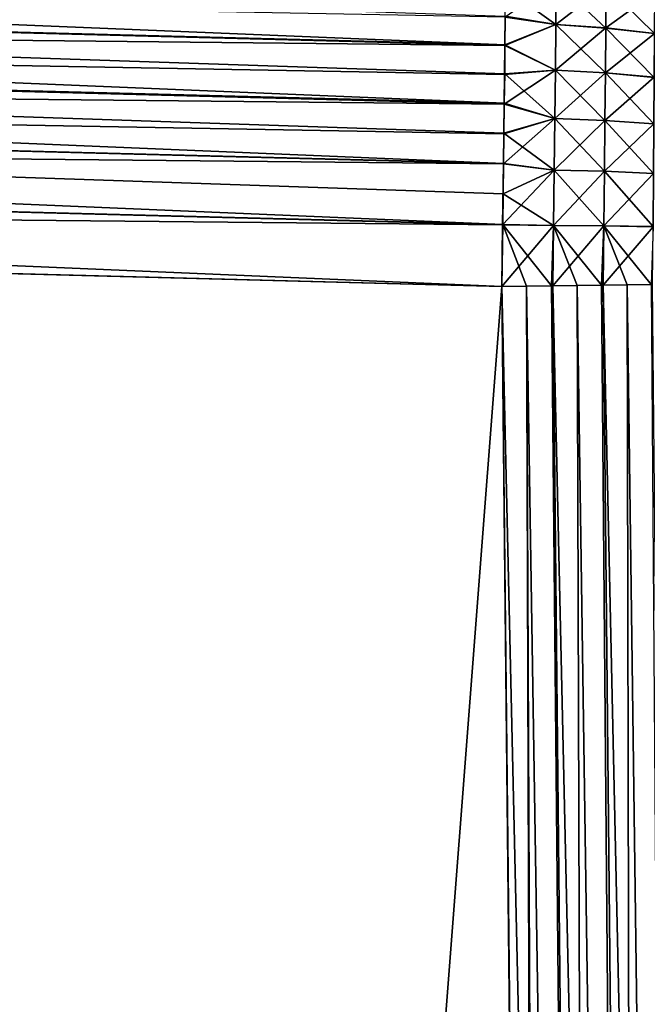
# Model space of a CAD drawing. Header units: metres. Extents: x -2 to 85, y -75 to 75.
# Tile 205 of 230: x 8.77 to 10.64, y 70.55 to 73.49. Entities that reach past the tile are written whole.
import ezdxf

# ---------------------------------------------------------------- set-up
doc = ezdxf.new("R2010")
doc.units = ezdxf.units.M
doc.layers.add('solid_21204500', color=7, linetype='CONTINUOUS')

msp = doc.modelspace()

# ---------------------------------------------------------------- linework, layer by layer
at = {"layer": 'solid_21204500'}
for points in [[(10.217486, 73.417053, -74.557846), (-0.982998, 73.709038, -74.851654), (-0.98234, 73.878227, -74.77697)], [(10.218326, 73.502586, -74.522339), (10.217486, 73.417053, -74.557846), (-0.98234, 73.878227, -74.77697)], [(10.217459, 73.414291, 74.558914), (-0.982998, 73.709038, 74.851654), (-0.98379, 73.533737, 74.910362)], [(10.215529, 73.2416, -74.616776), (-0.98379, 73.533737, -74.910362), (-0.982998, 73.709038, -74.851654)], [(10.217459, 73.414291, 74.558914), (10.2183, 73.499733, 74.523598), (-0.982998, 73.709038, 74.851654)], [(10.216554, 73.329979, -74.589355), (10.215529, 73.2416, -74.616776), (-0.982998, 73.709038, -74.851654)], [(10.217486, 73.417053, -74.557846), (10.216554, 73.329979, -74.589355), (-0.982998, 73.709038, -74.851654)], [(10.370422, 73.606133, 74.458282), (10.2183, 73.499733, 74.523598), (10.369409, 73.477547, 74.519043)], [(10.369408, 73.476997, -74.519562), (10.218326, 73.502586, -74.522339), (10.21907, 73.58638, -74.482918)], [(10.370421, 73.605637, -74.458702), (10.369408, 73.476997, -74.519562), (10.21907, 73.58638, -74.482918)], [(10.519031, 73.466682, -74.493195), (10.369408, 73.476997, -74.519562), (10.370421, 73.605637, -74.458702)], [(10.370422, 73.606133, 74.458282), (10.369409, 73.477547, 74.519043), (10.519897, 73.593758, 74.432732)], [(10.369409, 73.477547, 74.519043), (10.519031, 73.467224, 74.492691), (10.519897, 73.593758, 74.432732)], [(10.519896, 73.593277, -74.433144), (10.519031, 73.466682, -74.493195), (10.370421, 73.605637, -74.458702)], [(10.519897, 73.593758, 74.432732), (10.519031, 73.467224, 74.492691), (10.665873, 73.574486, 74.393837)], [(10.665159, 73.450432, -74.453011), (10.519031, 73.466682, -74.493195), (10.519896, 73.593277, -74.433144)], [(10.665872, 73.574013, -74.394234), (10.665159, 73.450432, -74.453011), (10.519896, 73.593277, -74.433144)], [(10.519031, 73.467224, 74.492691), (10.665159, 73.450951, 74.452515), (10.665873, 73.574486, 74.393837)], [(10.215502, 73.239227, 74.617455), (-0.98379, 73.533737, 74.910362), (-0.984707, 73.35363, 74.95266)], [(10.213223, 73.061737, -74.65918), (-0.984707, 73.35363, -74.95266), (-0.98379, 73.533737, -74.910362)], [(10.216526, 73.327362, 74.590225), (10.217459, 73.414291, 74.558914), (-0.98379, 73.533737, 74.910362)], [(10.215502, 73.239227, 74.617455), (10.216526, 73.327362, 74.590225), (-0.98379, 73.533737, 74.910362)], [(10.214419, 73.152138, -74.64006), (10.213223, 73.061737, -74.65918), (-0.98379, 73.533737, -74.910362)], [(10.215529, 73.2416, -74.616776), (10.214419, 73.152138, -74.64006), (-0.98379, 73.533737, -74.910362)], [(10.369409, 73.477547, 74.519043), (10.2183, 73.499733, 74.523598), (10.217459, 73.414291, 74.558914)], [(10.369408, 73.476997, -74.519562), (10.217486, 73.417053, -74.557846), (10.218326, 73.502586, -74.522339)], [(10.369409, 73.477547, 74.519043), (10.217459, 73.414291, 74.558914), (10.368161, 73.341209, 74.571945)], [(10.369408, 73.476997, -74.519562), (10.368159, 73.340576, -74.572411), (10.217486, 73.417053, -74.557846)], [(10.517963, 73.332428, -74.545418), (10.368159, 73.340576, -74.572411), (10.369408, 73.476997, -74.519562)], [(10.369409, 73.477547, 74.519043), (10.368161, 73.341209, 74.571945), (10.519031, 73.467224, 74.492691)], [(10.368161, 73.341209, 74.571945), (10.517965, 73.333046, 74.544952), (10.519031, 73.467224, 74.492691)], [(10.519031, 73.466682, -74.493195), (10.517963, 73.332428, -74.545418), (10.369408, 73.476997, -74.519562)], [(10.66428, 73.319359, -74.504158), (10.517963, 73.332428, -74.545418), (10.519031, 73.466682, -74.493195)], [(10.519031, 73.467224, 74.492691), (10.517965, 73.333046, 74.544952), (10.665159, 73.450951, 74.452515)], [(10.665159, 73.450432, -74.453011), (10.66428, 73.319359, -74.504158), (10.519031, 73.466682, -74.493195)], [(10.517965, 73.333046, 74.544952), (10.664282, 73.319962, 74.503708), (10.665159, 73.450951, 74.452515)], [(10.368161, 73.341209, 74.571945), (10.217459, 73.414291, 74.558914), (10.216526, 73.327362, 74.590225)], [(10.368159, 73.340576, -74.572411), (10.216554, 73.329979, -74.589355), (10.217486, 73.417053, -74.557846)], [(10.213202, 73.060165, 74.659477), (-0.984707, 73.35363, 74.95266), (-0.985759, 73.170914, 74.978081)], [(10.210579, 72.878731, -74.684807), (-0.985759, 73.170914, -74.978081), (-0.984707, 73.35363, -74.95266)], [(10.214394, 73.150131, 74.640533), (10.215502, 73.239227, 74.617455), (-0.984707, 73.35363, 74.95266)], [(10.213202, 73.060165, 74.659477), (10.214394, 73.150131, 74.640533), (-0.984707, 73.35363, 74.95266)], [(10.211943, 72.970535, -74.674103), (10.210579, 72.878731, -74.684807), (-0.984707, 73.35363, -74.95266)], [(10.213223, 73.061737, -74.65918), (10.211943, 72.970535, -74.674103), (-0.984707, 73.35363, -74.95266)], [(10.368161, 73.341209, 74.571945), (10.216526, 73.327362, 74.590225), (10.215502, 73.239227, 74.617455)], [(10.368161, 73.341209, 74.571945), (10.215502, 73.239227, 74.617455), (10.366657, 73.196365, 74.616165)], [(10.366654, 73.195953, -74.616356), (10.215529, 73.2416, -74.616776), (10.216554, 73.329979, -74.589355)], [(10.368159, 73.340576, -74.572411), (10.366654, 73.195953, -74.616356), (10.216554, 73.329979, -74.589355)], [(10.516678, 73.190079, -74.588905), (10.366654, 73.195953, -74.616356), (10.368159, 73.340576, -74.572411)], [(10.368161, 73.341209, 74.571945), (10.366657, 73.196365, 74.616165), (10.517965, 73.333046, 74.544952)], [(10.366657, 73.196365, 74.616165), (10.516681, 73.190475, 74.588715), (10.517965, 73.333046, 74.544952)], [(10.517963, 73.332428, -74.545418), (10.516678, 73.190079, -74.588905), (10.368159, 73.340576, -74.572411)], [(10.663221, 73.180367, -74.546822), (10.516678, 73.190079, -74.588905), (10.517963, 73.332428, -74.545418)], [(10.517965, 73.333046, 74.544952), (10.516681, 73.190475, 74.588715), (10.664282, 73.319962, 74.503708)], [(10.516681, 73.190475, 74.588715), (10.663224, 73.180756, 74.546638), (10.664282, 73.319962, 74.503708)], [(10.66428, 73.319359, -74.504158), (10.663221, 73.180367, -74.546822), (10.517963, 73.332428, -74.545418)], [(10.366657, 73.196365, 74.616165), (10.215502, 73.239227, 74.617455), (10.214394, 73.150131, 74.640533)], [(10.366654, 73.195953, -74.616356), (10.214419, 73.152138, -74.64006), (10.215529, 73.2416, -74.616776)], [(10.366657, 73.196365, 74.616165), (10.214394, 73.150131, 74.640533), (10.213202, 73.060165, 74.659477)], [(10.366657, 73.196365, 74.616165), (10.213202, 73.060165, 74.659477), (10.364861, 73.041817, 74.650475)], [(10.366654, 73.195953, -74.616356), (10.364861, 73.041832, -74.650391), (10.214419, 73.152138, -74.64006)], [(10.366657, 73.196365, 74.616165), (10.364861, 73.041817, 74.650475), (10.516681, 73.190475, 74.588715)], [(10.515144, 73.038345, -74.622688), (10.364861, 73.041832, -74.650391), (10.366654, 73.195953, -74.616356)], [(10.516678, 73.190079, -74.588905), (10.515144, 73.038345, -74.622688), (10.366654, 73.195953, -74.616356)], [(10.210567, 72.877975, 74.684875), (-0.985759, 73.170914, 74.978081), (-0.986912, 72.987251, 74.986565)], [(10.207627, 72.694107, -74.693428), (-0.986912, 72.987251, -74.986565), (-0.985759, 73.170914, -74.978081)], [(10.210567, 72.877975, 74.684875), (10.213202, 73.060165, 74.659477), (-0.985759, 73.170914, 74.978081)], [(10.210579, 72.878731, -74.684807), (10.207627, 72.694107, -74.693428), (-0.985759, 73.170914, -74.978081)], [(10.364861, 73.041817, 74.650475), (10.515145, 73.03833, 74.622772), (10.516681, 73.190475, 74.588715)], [(10.661959, 73.032181, -74.580048), (10.515144, 73.038345, -74.622688), (10.516678, 73.190079, -74.588905)], [(10.516681, 73.190475, 74.588715), (10.515145, 73.03833, 74.622772), (10.663224, 73.180756, 74.546638)], [(10.515145, 73.03833, 74.622772), (10.66196, 73.032166, 74.580139), (10.663224, 73.180756, 74.546638)], [(10.663221, 73.180367, -74.546822), (10.661959, 73.032181, -74.580048), (10.516678, 73.190079, -74.588905)], [(10.364861, 73.041832, -74.650391), (10.213223, 73.061737, -74.65918), (10.214419, 73.152138, -74.64006)], [(10.364861, 73.041817, 74.650475), (10.213202, 73.060165, 74.659477), (10.210567, 72.877975, 74.684875)], [(10.364861, 73.041832, -74.650391), (10.211943, 72.970535, -74.674103), (10.213223, 73.061737, -74.65918)], [(10.364861, 73.041817, 74.650475), (10.210567, 72.877975, 74.684875), (10.362721, 72.875877, 74.673195)], [(10.364861, 73.041832, -74.650391), (10.362721, 72.876045, -74.673027), (10.211943, 72.970535, -74.674103)], [(10.513316, 72.875084, -74.645309), (10.362721, 72.876045, -74.673027), (10.364861, 73.041832, -74.650391)], [(10.364861, 73.041817, 74.650475), (10.362721, 72.875877, 74.673195), (10.515145, 73.03833, 74.622772)], [(10.362721, 72.875877, 74.673195), (10.513316, 72.874924, 74.645477), (10.515145, 73.03833, 74.622772)], [(10.515144, 73.038345, -74.622688), (10.513316, 72.875084, -74.645309), (10.364861, 73.041832, -74.650391)], [(10.660453, 72.872711, -74.602425), (10.513316, 72.875084, -74.645309), (10.515144, 73.038345, -74.622688)], [(10.515145, 73.03833, 74.622772), (10.513316, 72.874924, 74.645477), (10.66196, 73.032166, 74.580139)], [(10.513316, 72.874924, 74.645477), (10.660453, 72.872551, 74.602585), (10.66196, 73.032166, 74.580139)], [(10.661959, 73.032181, -74.580048), (10.660453, 72.872711, -74.602425), (10.515144, 73.038345, -74.622688)], [(10.207627, 72.694107, 74.693428), (-0.986912, 72.987251, 74.986565), (-0.986912, -72.987251, 74.986565)], [(10.207627, 72.694107, 74.693428), (10.210567, 72.877975, 74.684875), (-0.986912, 72.987251, 74.986565)], [(10.207627, -72.694107, -74.693428), (-0.986912, -72.987251, -74.986565), (-0.986912, 72.987251, -74.986565)], [(10.315822, 62.729507, -74.69059), (-0.986912, 72.987251, -74.986565), (10.207627, 72.694107, -74.693428)], [(10.305046, -63.688675, -74.690872), (10.207627, -72.694107, -74.693428), (-0.986912, 72.987251, -74.986565)], [(10.335027, -60.604496, -74.690086), (10.305046, -63.688675, -74.690872), (-0.986912, 72.987251, -74.986565)], [(10.389922, -54.453102, -74.688652), (10.335027, -60.604496, -74.690086), (-0.986912, 72.987251, -74.986565)], [(10.437261, -48.475243, -74.687408), (10.389922, -54.453102, -74.688652), (-0.986912, 72.987251, -74.986565)], [(10.462317, -44.99155, -74.686752), (10.437261, -48.475243, -74.687408), (-0.986912, 72.987251, -74.986565)], [(10.517986, -36.332512, -74.685295), (10.462317, -44.99155, -74.686752), (-0.986912, 72.987251, -74.986565)], [(10.523425, -35.383739, -74.685158), (10.517986, -36.332512, -74.685295), (-0.986912, 72.987251, -74.986565)], [(10.571031, -25.481762, -74.683907), (10.523425, -35.383739, -74.685158), (-0.986912, 72.987251, -74.986565)], [(10.575785, -24.22966, -74.683784), (10.571031, -25.481762, -74.683907), (-0.986912, 72.987251, -74.986565)], [(10.602126, -15.041716, -74.683098), (10.575785, -24.22966, -74.683784), (-0.986912, 72.987251, -74.986565)], [(10.607998, -12.116266, -74.682938), (10.602126, -15.041716, -74.683098), (-0.986912, 72.987251, -74.986565)], [(10.618311, -3.99085, -74.682671), (10.607998, -12.116266, -74.682938), (-0.986912, 72.987251, -74.986565)], [(10.619966, 0.048443, -74.682625), (10.618311, -3.99085, -74.682671), (-0.986912, 72.987251, -74.986565)], [(10.616518, 7.33732, -74.682716), (10.619966, 0.048443, -74.682625), (-0.986912, 72.987251, -74.986565)], [(10.609189, 12.160822, -74.682907), (10.616518, 7.33732, -74.682716), (-0.986912, 72.987251, -74.986565)], [(10.592607, 18.710413, -74.683342), (10.609189, 12.160822, -74.682907), (-0.986912, 72.987251, -74.986565)], [(10.573053, 24.31469, -74.683853), (10.592607, 18.710413, -74.683342), (-0.986912, 72.987251, -74.986565)], [(10.547235, 30.290052, -74.684532), (10.573053, 24.31469, -74.683853), (-0.986912, 72.987251, -74.986565)], [(10.515159, 36.509182, -74.685371), (10.547235, 30.290052, -74.684532), (-0.986912, 72.987251, -74.986565)], [(10.484833, 41.619362, -74.686165), (10.515159, 36.509182, -74.685371), (-0.986912, 72.987251, -74.986565)], [(10.437068, 48.620193, -74.687416), (10.484833, 41.619362, -74.686165), (-0.986912, 72.987251, -74.986565)], [(10.408197, 52.374298, -74.688171), (10.437068, 48.620193, -74.687416), (-0.986912, 72.987251, -74.986565)], [(10.335173, 60.730721, -74.690086), (10.408197, 52.374298, -74.688171), (-0.986912, 72.987251, -74.986565)], [(10.315822, 62.729507, -74.69059), (10.335173, 60.730721, -74.690086), (-0.986912, 72.987251, -74.986565)], [(10.362721, 72.876045, -74.673027), (10.210579, 72.878731, -74.684807), (10.211943, 72.970535, -74.674103)], [(10.282109, 72.694962, -74.689682), (10.207627, 72.694107, -74.693428), (10.210579, 72.878731, -74.684807)], [(10.362721, 72.875877, 74.673195), (10.210567, 72.877975, 74.684875), (10.207627, 72.694107, 74.693428)], [(10.360155, 72.695854, 74.681625), (10.362721, 72.875877, 74.673195), (10.207627, 72.694107, 74.693428)], [(10.356858, 72.695808, -74.681999), (10.282109, 72.694962, -74.689682), (10.210579, 72.878731, -74.684807)], [(10.362721, 72.876045, -74.673027), (10.356858, 72.695808, -74.681999), (10.210579, 72.878731, -74.684807)], [(10.433331, 72.696686, -74.670067), (10.356858, 72.695808, -74.681999), (10.362721, 72.876045, -74.673027)], [(10.362721, 72.875877, 74.673195), (10.360155, 72.695854, 74.681625), (10.513316, 72.874924, 74.645477)], [(10.360155, 72.695854, 74.681625), (10.511108, 72.697578, 74.654251), (10.513316, 72.874924, 74.645477)], [(10.506536, 72.697517, -74.654755), (10.433331, 72.696686, -74.670067), (10.362721, 72.876045, -74.673027)], [(10.513316, 72.875084, -74.645309), (10.506536, 72.697517, -74.654755), (10.362721, 72.876045, -74.673027)], [(10.583254, 72.698395, -74.634544), (10.506536, 72.697517, -74.654755), (10.513316, 72.875084, -74.645309)], [(10.513316, 72.874924, 74.645477), (10.511108, 72.697578, 74.654251), (10.660453, 72.872551, 74.602585)], [(10.511108, 72.697578, 74.654251), (10.658649, 72.699265, 74.611542), (10.660453, 72.872551, 74.602585)], [(10.654678, 72.699219, -74.611794), (10.583254, 72.698395, -74.634544), (10.513316, 72.875084, -74.645309)], [(10.660453, 72.872711, -74.602425), (10.654678, 72.699219, -74.611794), (10.513316, 72.875084, -74.645309)], [(10.333855, 60.578686, 74.690117), (10.207627, 72.694107, 74.693428), (-0.986912, -72.987251, 74.986565)], [(10.483819, 60.580254, 74.67865), (10.360155, 72.695854, 74.681625), (10.207627, 72.694107, 74.693428)], [(10.282109, 72.694962, -74.689682), (10.315822, 62.729507, -74.69059), (10.207627, 72.694107, -74.693428)], [(10.483819, 60.580254, 74.67865), (10.207627, 72.694107, 74.693428), (10.333855, 60.578686, 74.690117)], [(10.47089, 60.70129, -74.680107), (10.282109, 72.694962, -74.689682), (10.356858, 72.695808, -74.681999)], [(10.282109, 72.694962, -74.689682), (10.335173, 60.730721, -74.690086), (10.315822, 62.729507, -74.69059)], [(10.47089, 60.70129, -74.680107), (10.335173, 60.730721, -74.690086), (10.282109, 72.694962, -74.689682)], [(10.47089, 60.70129, -74.680107), (10.356858, 72.695808, -74.681999), (10.433331, 72.696686, -74.670067)], [(10.631885, 60.581661, 74.652214), (10.511108, 72.697578, 74.654251), (10.360155, 72.695854, 74.681625)], [(10.483819, 60.580254, 74.67865), (10.631885, 60.581661, 74.652214), (10.360155, 72.695854, 74.681625)], [(10.607629, 60.702595, -74.656921), (10.433331, 72.696686, -74.670067), (10.506536, 72.697517, -74.654755)], [(10.47089, 60.70129, -74.680107), (10.433331, 72.696686, -74.670067), (10.607629, 60.702595, -74.656921)], [(10.607629, 60.702595, -74.656921), (10.506536, 72.697517, -74.654755), (10.583254, 72.698395, -74.634544)], [(10.776558, 60.583042, 74.611084), (10.658649, 72.699265, 74.611542), (10.511108, 72.697578, 74.654251)], [(10.631885, 60.581661, 74.652214), (10.776558, 60.583042, 74.611084), (10.511108, 72.697578, 74.654251)], [(10.741796, 60.703876, -74.621094), (10.583254, 72.698395, -74.634544), (10.654678, 72.699219, -74.611794)], [(10.607629, 60.702595, -74.656921), (10.583254, 72.698395, -74.634544), (10.741796, 60.703876, -74.621094)]]:
    msp.add_3dface(points, dxfattribs=at)

doc.saveas('drawing.dxf')
